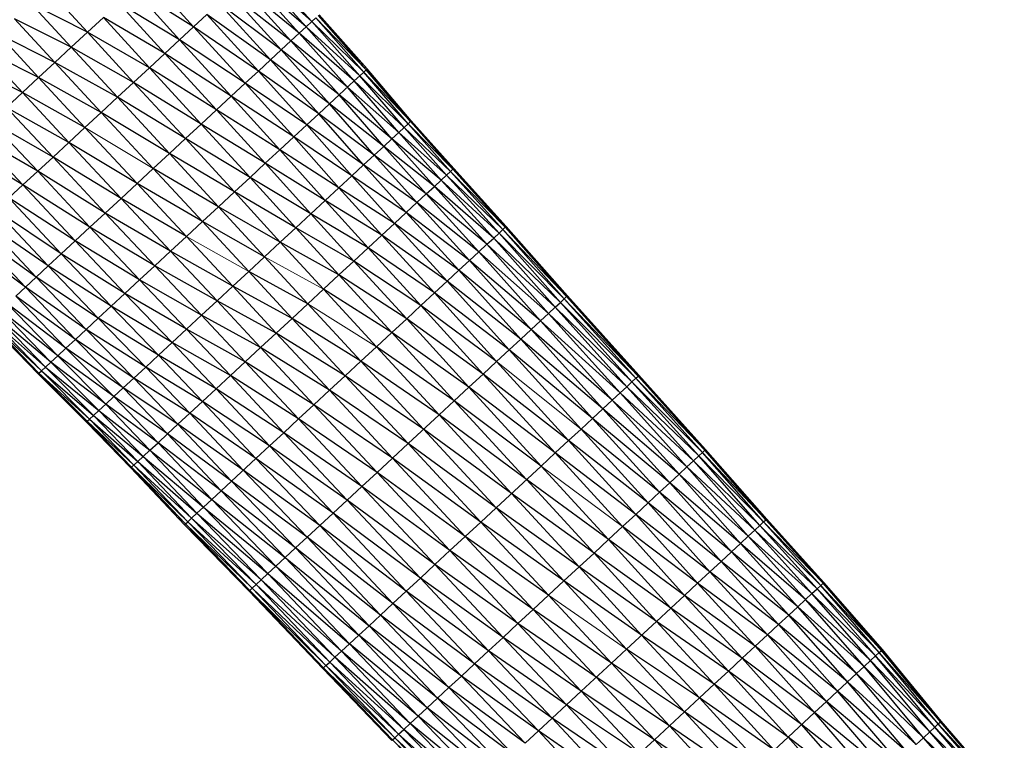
# Paper-space layout '_Right' of a CAD drawing. Header units: millimetres. Extents: x -464 to -1, y 0 to 650.
# Tile 23 of 50: x -214 to -139, y 270 to 325. Entities that reach past the tile are written whole.
import ezdxf

# ---------------------------------------------------------------- set-up
doc = ezdxf.new("R2010")
doc.units = ezdxf.units.MM

psp = doc.layouts.new('_Right')

# ---------------------------------------------------------------- linework, layer by layer
at = {"color": 7, "linetype": 'Continuous', "lineweight": 25}
for p, q in [((-191.828, 325.335), (-195.765, 329.678)), ((-200.871, 324.945), (-204.371, 328.805)), ((-192.782, 324.45), (-196.723, 328.79)), ((-192.251, 324.944), (-196.723, 328.79)), ((-192.251, 324.944), (-196.189, 329.285)), ((-191.828, 325.335), (-196.189, 329.285)), ((-193.419, 323.86), (-197.363, 328.197)), ((-192.782, 324.45), (-197.363, 328.197)), ((-208.991, 324.523), (-212.084, 327.872)), ((-201.945, 323.95), (-205.452, 327.803)), ((-200.871, 324.945), (-205.452, 327.803)), ((-194.157, 323.177), (-198.103, 327.511)), ((-193.419, 323.86), (-198.103, 327.511)), ((-210.232, 323.373), (-213.328, 326.719)), ((-208.991, 324.523), (-213.328, 326.719)), ((-203.076, 322.901), (-206.589, 326.749)), ((-201.945, 323.95), (-206.589, 326.749)), ((-194.989, 322.405), (-198.939, 326.736)), ((-194.157, 323.177), (-198.939, 326.736)), ((-208.991, 324.523), (-207.773, 325.652)), ((-204.253, 321.81), (-207.773, 325.652)), ((-203.076, 322.901), (-207.773, 325.652)), ((-200.871, 324.945), (-199.865, 325.878)), ((-195.912, 321.55), (-199.865, 325.878)), ((-194.989, 322.405), (-199.865, 325.878)), ((-187.66, 321.651), (-191.332, 325.795)), ((-187.596, 321.71), (-191.332, 325.795)), ((-187.596, 321.71), (-191.267, 325.855)), ((-211.484, 322.212), (-214.583, 325.556)), ((-210.232, 323.373), (-214.583, 325.556)), ((-201.945, 323.95), (-200.871, 324.945)), ((-196.914, 320.621), (-200.871, 324.945)), ((-195.912, 321.55), (-200.871, 324.945)), ((-192.782, 324.45), (-192.251, 324.944)), ((-192.251, 324.944), (-191.828, 325.335)), ((-188.572, 320.805), (-192.251, 324.944)), ((-188.153, 321.194), (-192.251, 324.944)), ((-191.828, 325.335), (-191.521, 325.62)), ((-188.153, 321.194), (-191.828, 325.335)), ((-187.847, 321.477), (-191.828, 325.335)), ((-187.847, 321.477), (-191.521, 325.62)), ((-187.66, 321.651), (-191.521, 325.62)), ((-211.484, 322.212), (-215.838, 324.392)), ((-212.736, 321.052), (-215.838, 324.392)), ((-210.232, 323.373), (-208.991, 324.523)), ((-205.464, 320.688), (-208.991, 324.523)), ((-204.253, 321.81), (-208.991, 324.523)), ((-193.419, 323.86), (-192.782, 324.45)), ((-189.1, 320.316), (-192.782, 324.45)), ((-188.572, 320.805), (-192.782, 324.45)), ((-203.076, 322.901), (-201.945, 323.95)), ((-197.984, 319.629), (-201.945, 323.95)), ((-196.914, 320.621), (-201.945, 323.95)), ((-194.157, 323.177), (-193.419, 323.86)), ((-189.732, 319.73), (-193.419, 323.86)), ((-189.1, 320.316), (-193.419, 323.86)), ((-212.736, 321.052), (-217.082, 323.24)), ((-213.977, 319.902), (-217.082, 323.24)), ((-211.484, 322.212), (-210.232, 323.373)), ((-206.697, 319.545), (-210.232, 323.373)), ((-205.464, 320.688), (-210.232, 323.373)), ((-204.253, 321.81), (-203.076, 322.901)), ((-199.111, 318.585), (-203.076, 322.901)), ((-197.984, 319.629), (-203.076, 322.901)), ((-194.989, 322.405), (-194.157, 323.177)), ((-190.464, 319.051), (-194.157, 323.177)), ((-189.732, 319.73), (-194.157, 323.177)), ((-213.977, 319.902), (-218.302, 322.109)), ((-212.736, 321.052), (-211.484, 322.212)), ((-207.942, 318.391), (-211.484, 322.212)), ((-206.697, 319.545), (-211.484, 322.212)), ((-195.912, 321.55), (-194.989, 322.405)), ((-191.291, 318.285), (-194.989, 322.405)), ((-190.464, 319.051), (-194.989, 322.405)), ((-205.464, 320.688), (-204.253, 321.81)), ((-200.283, 317.498), (-204.253, 321.81)), ((-199.111, 318.585), (-204.253, 321.81)), ((-196.914, 320.621), (-195.912, 321.55)), ((-192.207, 317.436), (-195.912, 321.55)), ((-191.291, 318.285), (-195.912, 321.55)), ((-188.572, 320.805), (-188.153, 321.194)), ((-188.153, 321.194), (-187.847, 321.477)), ((-184.757, 317.237), (-188.153, 321.194)), ((-184.456, 317.517), (-188.153, 321.194)), ((-187.847, 321.477), (-187.66, 321.651)), ((-184.456, 317.517), (-187.847, 321.477)), ((-184.271, 317.688), (-187.847, 321.477)), ((-187.66, 321.651), (-187.596, 321.71)), ((-184.271, 317.688), (-187.66, 321.651)), ((-184.207, 317.747), (-187.66, 321.651)), ((-184.207, 317.747), (-187.596, 321.71)), ((-213.977, 319.902), (-212.736, 321.052)), ((-207.942, 318.391), (-212.736, 321.052)), ((-206.697, 319.545), (-205.464, 320.688)), ((-201.489, 316.38), (-205.464, 320.688)), ((-200.283, 317.498), (-205.464, 320.688)), ((-197.984, 319.629), (-196.914, 320.621)), ((-193.202, 316.514), (-196.914, 320.621)), ((-192.207, 317.436), (-196.914, 320.621)), ((-189.732, 319.73), (-188.572, 320.805)), ((-185.171, 316.853), (-188.572, 320.805)), ((-184.757, 317.237), (-188.572, 320.805)), ((-215.194, 318.774), (-213.977, 319.902)), ((-209.187, 317.237), (-213.977, 319.902)), ((-210.42, 316.094), (-213.977, 319.902)), ((-199.111, 318.585), (-197.984, 319.629)), ((-194.264, 315.529), (-197.984, 319.629)), ((-193.202, 316.514), (-197.984, 319.629)), ((-190.464, 319.051), (-189.732, 319.73)), ((-186.318, 315.791), (-189.732, 319.73)), ((-185.693, 316.37), (-189.732, 319.73)), ((-185.693, 316.37), (-189.1, 320.316)), ((-185.171, 316.853), (-189.1, 320.316)), ((-207.942, 318.391), (-206.697, 319.545)), ((-202.718, 315.242), (-206.697, 319.545)), ((-201.489, 316.38), (-206.697, 319.545)), ((-191.291, 318.285), (-190.464, 319.051)), ((-187.041, 315.121), (-190.464, 319.051)), ((-186.318, 315.791), (-190.464, 319.051)), ((-210.42, 316.094), (-215.194, 318.774)), ((-211.631, 314.973), (-215.194, 318.774)), ((-209.187, 317.237), (-207.942, 318.391)), ((-203.958, 314.092), (-207.942, 318.391)), ((-202.718, 315.242), (-207.942, 318.391)), ((-200.283, 317.498), (-199.111, 318.585)), ((-195.383, 314.493), (-199.111, 318.585)), ((-194.264, 315.529), (-199.111, 318.585)), ((-192.207, 317.436), (-191.291, 318.285)), ((-187.857, 314.364), (-191.291, 318.285)), ((-187.041, 315.121), (-191.291, 318.285)), ((-211.631, 314.973), (-216.377, 317.677)), ((-212.807, 313.883), (-216.377, 317.677)), ((-201.489, 316.38), (-200.283, 317.498)), ((-196.546, 313.414), (-200.283, 317.498)), ((-195.383, 314.493), (-200.283, 317.498)), ((-193.202, 316.514), (-192.207, 317.436)), ((-188.762, 313.525), (-192.207, 317.436)), ((-187.857, 314.364), (-192.207, 317.436)), ((-184.757, 317.237), (-184.456, 317.517)), ((-184.456, 317.517), (-184.271, 317.688)), ((-181.208, 313.868), (-184.456, 317.517)), ((-181.024, 314.038), (-184.456, 317.517)), ((-184.271, 317.688), (-184.207, 317.747)), ((-181.024, 314.038), (-184.271, 317.688)), ((-180.961, 314.096), (-184.271, 317.688)), ((-180.961, 314.096), (-184.207, 317.747)), ((-212.807, 313.883), (-217.514, 316.624)), ((-213.937, 312.835), (-217.514, 316.624)), ((-210.42, 316.094), (-209.187, 317.237)), ((-185.693, 316.37), (-185.171, 316.853)), ((-185.171, 316.853), (-184.757, 317.237)), ((-181.919, 313.208), (-185.171, 316.853)), ((-181.508, 313.589), (-185.171, 316.853)), ((-181.508, 313.589), (-184.757, 317.237)), ((-181.208, 313.868), (-184.757, 317.237)), ((-211.631, 314.973), (-210.42, 316.094)), ((-205.198, 312.943), (-210.42, 316.094)), ((-206.426, 311.804), (-210.42, 316.094)), ((-202.718, 315.242), (-201.489, 316.38)), ((-196.546, 313.414), (-201.489, 316.38)), ((-194.264, 315.529), (-193.202, 316.514)), ((-189.745, 312.614), (-193.202, 316.514)), ((-188.762, 313.525), (-193.202, 316.514)), ((-186.318, 315.791), (-185.693, 316.37)), ((-182.438, 312.727), (-185.693, 316.37)), ((-181.919, 313.208), (-185.693, 316.37)), ((-213.937, 312.835), (-218.593, 315.624)), ((-203.958, 314.092), (-202.718, 315.242)), ((-198.964, 311.173), (-202.718, 315.242)), ((-197.744, 312.304), (-202.718, 315.242)), ((-195.383, 314.493), (-194.264, 315.529)), ((-190.794, 311.642), (-194.264, 315.529)), ((-189.745, 312.614), (-194.264, 315.529)), ((-187.857, 314.364), (-187.041, 315.121)), ((-187.041, 315.121), (-186.318, 315.791)), ((-183.777, 311.486), (-187.041, 315.121)), ((-183.059, 312.152), (-187.041, 315.121)), ((-183.059, 312.152), (-186.318, 315.791)), ((-182.438, 312.727), (-186.318, 315.791)), ((-212.807, 313.883), (-211.631, 314.973)), ((-206.426, 311.804), (-211.631, 314.973)), ((-207.632, 310.687), (-211.631, 314.973)), ((-196.546, 313.414), (-195.383, 314.493)), ((-191.899, 310.618), (-195.383, 314.493)), ((-190.794, 311.642), (-195.383, 314.493)), ((-188.762, 313.525), (-187.857, 314.364)), ((-184.589, 310.733), (-187.857, 314.364)), ((-183.777, 311.486), (-187.857, 314.364)), ((-213.937, 312.835), (-212.807, 313.883)), ((-207.632, 310.687), (-212.807, 313.883)), ((-208.803, 309.602), (-212.807, 313.883)), ((-205.198, 312.943), (-203.958, 314.092)), ((-200.195, 310.032), (-203.958, 314.092)), ((-198.964, 311.173), (-203.958, 314.092)), ((-181.919, 313.208), (-181.508, 313.589)), ((-181.508, 313.589), (-181.208, 313.868)), ((-177.488, 309.156), (-181.508, 313.589)), ((-177.189, 309.433), (-181.508, 313.589)), ((-181.208, 313.868), (-181.024, 314.038)), ((-177.189, 309.433), (-181.208, 313.868)), ((-177.006, 309.603), (-181.208, 313.868)), ((-181.024, 314.038), (-180.961, 314.096)), ((-177.006, 309.603), (-181.024, 314.038)), ((-176.943, 309.661), (-181.024, 314.038)), ((-176.943, 309.661), (-180.961, 314.096)), ((-215.01, 311.841), (-213.937, 312.835)), ((-208.803, 309.602), (-213.937, 312.835)), ((-209.929, 308.558), (-213.937, 312.835)), ((-206.426, 311.804), (-205.198, 312.943)), ((-200.195, 310.032), (-205.198, 312.943)), ((-197.744, 312.304), (-196.546, 313.414)), ((-193.049, 309.552), (-196.546, 313.414)), ((-191.899, 310.618), (-196.546, 313.414)), ((-189.745, 312.614), (-188.762, 313.525)), ((-185.488, 309.9), (-188.762, 313.525)), ((-184.589, 310.733), (-188.762, 313.525)), ((-182.438, 312.727), (-181.919, 313.208)), ((-177.898, 308.776), (-181.919, 313.208)), ((-177.488, 309.156), (-181.919, 313.208)), ((-194.232, 308.456), (-197.744, 312.304)), ((-193.049, 309.552), (-197.744, 312.304)), ((-190.794, 311.642), (-189.745, 312.614)), ((-186.465, 308.994), (-189.745, 312.614)), ((-185.488, 309.9), (-189.745, 312.614)), ((-183.777, 311.486), (-183.059, 312.152)), ((-183.059, 312.152), (-182.438, 312.727)), ((-179.033, 307.725), (-183.059, 312.152)), ((-178.414, 308.298), (-183.059, 312.152)), ((-178.414, 308.298), (-182.438, 312.727)), ((-177.898, 308.776), (-182.438, 312.727)), ((-209.929, 308.558), (-215.01, 311.841)), ((-210.998, 307.568), (-215.01, 311.841)), ((-207.632, 310.687), (-206.426, 311.804)), ((-201.426, 308.892), (-206.426, 311.804)), ((-202.645, 307.761), (-206.426, 311.804)), ((-191.899, 310.618), (-190.794, 311.642)), ((-187.508, 308.027), (-190.794, 311.642)), ((-186.465, 308.994), (-190.794, 311.642)), ((-184.589, 310.733), (-183.777, 311.486)), ((-179.748, 307.061), (-183.777, 311.486)), ((-179.033, 307.725), (-183.777, 311.486)), ((-210.998, 307.568), (-216.014, 310.91)), ((-211.999, 306.64), (-216.014, 310.91)), ((-208.803, 309.602), (-207.632, 310.687)), ((-202.645, 307.761), (-207.632, 310.687)), ((-203.842, 306.652), (-207.632, 310.687)), ((-200.195, 310.032), (-198.964, 311.173)), ((-195.437, 307.339), (-198.964, 311.173)), ((-194.232, 308.456), (-198.964, 311.173)), ((-193.049, 309.552), (-191.899, 310.618)), ((-188.607, 307.009), (-191.899, 310.618)), ((-187.508, 308.027), (-191.899, 310.618)), ((-185.488, 309.9), (-184.589, 310.733)), ((-180.557, 306.312), (-184.589, 310.733)), ((-179.748, 307.061), (-184.589, 310.733)), ((-211.999, 306.64), (-216.939, 310.053)), ((-212.919, 305.787), (-216.939, 310.053)), ((-196.653, 306.212), (-200.195, 310.032)), ((-195.437, 307.339), (-200.195, 310.032)), ((-186.465, 308.994), (-185.488, 309.9)), ((-181.452, 305.481), (-185.488, 309.9)), ((-180.557, 306.312), (-185.488, 309.9)), ((-212.919, 305.787), (-217.773, 309.28)), ((-213.75, 305.017), (-217.773, 309.28)), ((-209.929, 308.558), (-208.803, 309.602)), ((-203.842, 306.652), (-208.803, 309.602)), ((-205.005, 305.574), (-208.803, 309.602)), ((-194.232, 308.456), (-193.049, 309.552)), ((-189.75, 305.95), (-193.049, 309.552)), ((-188.607, 307.009), (-193.049, 309.552)), ((-177.898, 308.776), (-177.488, 309.156)), ((-177.488, 309.156), (-177.189, 309.433)), ((-172.791, 303.852), (-177.488, 309.156)), ((-172.495, 304.126), (-177.488, 309.156)), ((-177.189, 309.433), (-177.006, 309.603)), ((-172.495, 304.126), (-177.189, 309.433)), ((-172.314, 304.294), (-177.189, 309.433)), ((-177.006, 309.603), (-176.943, 309.661)), ((-172.314, 304.294), (-177.006, 309.603)), ((-172.251, 304.352), (-177.006, 309.603)), ((-172.251, 304.352), (-176.943, 309.661)), ((-213.75, 305.017), (-218.511, 308.596)), ((-210.998, 307.568), (-209.929, 308.558)), ((-205.005, 305.574), (-209.929, 308.558)), ((-206.123, 304.538), (-209.929, 308.558)), ((-202.645, 307.761), (-201.426, 308.892)), ((-195.437, 307.339), (-194.232, 308.456)), ((-190.925, 304.86), (-194.232, 308.456)), ((-189.75, 305.95), (-194.232, 308.456)), ((-187.508, 308.027), (-186.465, 308.994)), ((-182.425, 304.58), (-186.465, 308.994)), ((-181.452, 305.481), (-186.465, 308.994)), ((-178.414, 308.298), (-177.898, 308.776)), ((-173.196, 303.476), (-177.898, 308.776)), ((-172.791, 303.852), (-177.898, 308.776)), ((-211.999, 306.64), (-210.998, 307.568)), ((-206.123, 304.538), (-210.998, 307.568)), ((-207.184, 303.555), (-210.998, 307.568)), ((-203.842, 306.652), (-202.645, 307.761)), ((-197.869, 305.085), (-202.645, 307.761)), ((-199.073, 303.968), (-202.645, 307.761)), ((-188.607, 307.009), (-187.508, 308.027)), ((-183.464, 303.617), (-187.508, 308.027)), ((-182.425, 304.58), (-187.508, 308.027)), ((-179.748, 307.061), (-179.033, 307.725)), ((-179.033, 307.725), (-178.414, 308.298)), ((-174.32, 302.434), (-179.033, 307.725)), ((-173.708, 303.002), (-179.033, 307.725)), ((-173.708, 303.002), (-178.414, 308.298)), ((-173.196, 303.476), (-178.414, 308.298)), ((-196.653, 306.212), (-195.437, 307.339)), ((-192.123, 303.75), (-195.437, 307.339)), ((-189.75, 305.95), (-188.607, 307.009)), ((-184.558, 302.603), (-188.607, 307.009)), ((-183.464, 303.617), (-188.607, 307.009)), ((-180.557, 306.312), (-179.748, 307.061)), ((-175.029, 301.778), (-179.748, 307.061)), ((-174.32, 302.434), (-179.748, 307.061)), ((-212.919, 305.787), (-211.999, 306.64)), ((-207.184, 303.555), (-211.999, 306.64)), ((-208.177, 302.634), (-211.999, 306.64)), ((-205.005, 305.574), (-203.842, 306.652)), ((-199.073, 303.968), (-203.842, 306.652)), ((-200.256, 302.872), (-203.842, 306.652)), ((-197.869, 305.085), (-196.653, 306.212)), ((-192.123, 303.75), (-196.653, 306.212)), ((-193.332, 302.63), (-196.653, 306.212)), ((-181.452, 305.481), (-180.557, 306.312)), ((-175.829, 301.036), (-180.557, 306.312)), ((-175.029, 301.778), (-180.557, 306.312)), ((-208.177, 302.634), (-212.919, 305.787)), ((-209.092, 301.787), (-212.919, 305.787)), ((-206.123, 304.538), (-205.005, 305.574)), ((-200.256, 302.872), (-205.005, 305.574)), ((-201.405, 301.808), (-205.005, 305.574)), ((-190.925, 304.86), (-189.75, 305.95)), ((-185.696, 301.548), (-189.75, 305.95)), ((-184.558, 302.603), (-189.75, 305.95)), ((-182.425, 304.58), (-181.452, 305.481)), ((-176.716, 300.214), (-181.452, 305.481)), ((-175.829, 301.036), (-181.452, 305.481)), ((-214.486, 304.335), (-213.75, 305.017)), ((-209.092, 301.787), (-213.75, 305.017)), ((-207.184, 303.555), (-206.123, 304.538)), ((-201.405, 301.808), (-206.123, 304.538)), ((-202.509, 300.784), (-206.123, 304.538)), ((-199.073, 303.968), (-197.869, 305.085)), ((-193.332, 302.63), (-197.869, 305.085)), ((-194.541, 301.509), (-197.869, 305.085)), ((-186.868, 300.462), (-190.925, 304.86)), ((-185.696, 301.548), (-190.925, 304.86)), ((-183.464, 303.617), (-182.425, 304.58)), ((-177.679, 299.321), (-182.425, 304.58)), ((-176.716, 300.214), (-182.425, 304.58)), ((-209.917, 301.022), (-214.486, 304.335)), ((-210.647, 300.346), (-214.486, 304.335)), ((-200.256, 302.872), (-199.073, 303.968)), ((-194.541, 301.509), (-199.073, 303.968)), ((-195.739, 300.399), (-199.073, 303.968)), ((-173.196, 303.476), (-172.791, 303.852)), ((-172.791, 303.852), (-172.495, 304.126)), ((-167.31, 297.775), (-172.791, 303.852)), ((-167.016, 298.047), (-172.791, 303.852)), ((-172.495, 304.126), (-172.314, 304.294)), ((-167.016, 298.047), (-172.495, 304.126)), ((-166.836, 298.214), (-172.495, 304.126)), ((-172.314, 304.294), (-172.251, 304.352)), ((-166.836, 298.214), (-172.314, 304.294)), ((-166.775, 298.271), (-172.314, 304.294)), ((-166.775, 298.271), (-172.251, 304.352)), ((-211.277, 299.762), (-215.65, 303.256)), ((-211.803, 299.274), (-215.65, 303.256)), ((-210.647, 300.346), (-215.12, 303.747)), ((-211.277, 299.762), (-215.12, 303.747)), ((-208.177, 302.634), (-207.184, 303.555)), ((-202.509, 300.784), (-207.184, 303.555)), ((-203.557, 299.813), (-207.184, 303.555)), ((-193.332, 302.63), (-192.123, 303.75)), ((-188.061, 299.357), (-192.123, 303.75)), ((-184.558, 302.603), (-183.464, 303.617)), ((-178.708, 298.368), (-183.464, 303.617)), ((-177.679, 299.321), (-183.464, 303.617)), ((-173.708, 303.002), (-173.196, 303.476)), ((-167.713, 297.401), (-173.196, 303.476)), ((-167.31, 297.775), (-173.196, 303.476)), ((-216.624, 302.354), (-212.708, 298.436)), ((-216.624, 302.354), (-212.77, 298.378)), ((-216.562, 302.411), (-212.523, 298.607)), ((-212.708, 298.436), (-216.562, 302.411)), ((-216.376, 302.584), (-212.22, 298.888)), ((-212.523, 298.607), (-216.376, 302.584)), ((-211.803, 299.274), (-216.07, 302.867)), ((-212.22, 298.888), (-216.07, 302.867)), ((-209.092, 301.787), (-208.177, 302.634)), ((-203.557, 299.813), (-208.177, 302.634)), ((-204.538, 298.903), (-208.177, 302.634)), ((-201.405, 301.808), (-200.256, 302.872)), ((-195.739, 300.399), (-200.256, 302.872)), ((-196.914, 299.31), (-200.256, 302.872)), ((-194.541, 301.509), (-193.332, 302.63)), ((-188.061, 299.357), (-193.332, 302.63)), ((-185.696, 301.548), (-184.558, 302.603)), ((-179.791, 297.364), (-184.558, 302.603)), ((-178.708, 298.368), (-184.558, 302.603)), ((-175.029, 301.778), (-174.32, 302.434)), ((-174.32, 302.434), (-173.708, 303.002)), ((-168.829, 296.367), (-174.32, 302.434)), ((-168.221, 296.931), (-174.32, 302.434)), ((-168.221, 296.931), (-173.708, 303.002)), ((-167.713, 297.401), (-173.708, 303.002)), ((-209.917, 301.022), (-209.092, 301.787)), ((-204.538, 298.903), (-209.092, 301.787)), ((-205.441, 298.066), (-209.092, 301.787)), ((-202.509, 300.784), (-201.405, 301.808)), ((-196.914, 299.31), (-201.405, 301.808)), ((-198.056, 298.252), (-201.405, 301.808)), ((-186.868, 300.462), (-185.696, 301.548)), ((-180.917, 296.319), (-185.696, 301.548)), ((-179.791, 297.364), (-185.696, 301.548)), ((-175.829, 301.036), (-175.029, 301.778)), ((-169.532, 295.715), (-175.029, 301.778)), ((-168.829, 296.367), (-175.029, 301.778)), ((-210.647, 300.346), (-209.917, 301.022)), ((-205.441, 298.066), (-209.917, 301.022)), ((-206.256, 297.311), (-209.917, 301.022)), ((-203.557, 299.813), (-202.509, 300.784)), ((-198.056, 298.252), (-202.509, 300.784)), ((-199.153, 297.234), (-202.509, 300.784)), ((-195.739, 300.399), (-194.541, 301.509)), ((-189.265, 298.241), (-194.541, 301.509)), ((-190.469, 297.125), (-194.541, 301.509)), ((-176.716, 300.214), (-175.829, 301.036)), ((-170.327, 294.978), (-175.829, 301.036)), ((-169.532, 295.715), (-175.829, 301.036)), ((-211.277, 299.762), (-210.647, 300.346)), ((-206.256, 297.311), (-210.647, 300.346)), ((-206.978, 296.643), (-210.647, 300.346)), ((-196.914, 299.31), (-195.739, 300.399)), ((-190.469, 297.125), (-195.739, 300.399)), ((-191.661, 296.019), (-195.739, 300.399)), ((-182.077, 295.245), (-186.868, 300.462)), ((-180.917, 296.319), (-186.868, 300.462)), ((-177.679, 299.321), (-176.716, 300.214)), ((-171.208, 294.162), (-176.716, 300.214)), ((-170.327, 294.978), (-176.716, 300.214)), ((-212.22, 298.888), (-211.803, 299.274)), ((-211.803, 299.274), (-211.277, 299.762)), ((-207.6, 296.066), (-211.803, 299.274)), ((-208.12, 295.584), (-211.803, 299.274)), ((-206.978, 296.643), (-211.277, 299.762)), ((-207.6, 296.066), (-211.277, 299.762)), ((-204.538, 298.903), (-203.557, 299.813)), ((-199.153, 297.234), (-203.557, 299.813)), ((-200.196, 296.269), (-203.557, 299.813)), ((-198.056, 298.252), (-196.914, 299.31)), ((-191.661, 296.019), (-196.914, 299.31)), ((-192.832, 294.935), (-196.914, 299.31)), ((-189.265, 298.241), (-188.061, 299.357)), ((-183.258, 294.15), (-188.061, 299.357)), ((-182.077, 295.245), (-188.061, 299.357)), ((-178.708, 298.368), (-177.679, 299.321)), ((-172.164, 293.275), (-177.679, 299.321)), ((-212.708, 298.436), (-212.523, 298.607)), ((-212.523, 298.607), (-212.22, 298.888)), ((-212.523, 298.607), (-208.532, 295.203)), ((-208.831, 294.925), (-212.523, 298.607)), ((-212.22, 298.888), (-208.12, 295.584)), ((-208.532, 295.203), (-212.22, 298.888)), ((-205.441, 298.066), (-204.538, 298.903)), ((-200.196, 296.269), (-204.538, 298.903)), ((-201.171, 295.365), (-204.538, 298.903)), ((-212.77, 298.378), (-212.708, 298.436)), ((-212.77, 298.378), (-209.014, 294.756)), ((-212.77, 298.378), (-209.075, 294.699)), ((-209.014, 294.756), (-212.708, 298.436)), ((-206.256, 297.311), (-205.441, 298.066)), ((-201.171, 295.365), (-205.441, 298.066)), ((-202.069, 294.532), (-205.441, 298.066)), ((-199.153, 297.234), (-198.056, 298.252)), ((-192.832, 294.935), (-198.056, 298.252)), ((-193.969, 293.88), (-198.056, 298.252)), ((-190.469, 297.125), (-189.265, 298.241)), ((-184.45, 293.045), (-189.265, 298.241)), ((-183.258, 294.15), (-189.265, 298.241)), ((-179.791, 297.364), (-178.708, 298.368)), ((-173.186, 292.329), (-178.708, 298.368)), ((-172.164, 293.275), (-178.708, 298.368)), ((-167.713, 297.401), (-167.31, 297.775)), ((-167.31, 297.775), (-167.016, 298.047)), ((-162.202, 292.102), (-167.31, 297.775)), ((-161.91, 292.372), (-167.31, 297.775)), ((-167.016, 298.047), (-166.836, 298.214)), ((-161.91, 292.372), (-167.016, 298.047)), ((-161.732, 292.538), (-167.016, 298.047)), ((-166.836, 298.214), (-166.775, 298.271)), ((-161.732, 292.538), (-166.836, 298.214)), ((-161.67, 292.595), (-166.836, 298.214)), ((-206.978, 296.643), (-206.256, 297.311)), ((-202.069, 294.532), (-206.256, 297.311)), ((-202.879, 293.782), (-206.256, 297.311)), ((-200.196, 296.269), (-199.153, 297.234)), ((-193.969, 293.88), (-199.153, 297.234)), ((-195.062, 292.867), (-199.153, 297.234)), ((-191.661, 296.019), (-190.469, 297.125)), ((-184.45, 293.045), (-190.469, 297.125)), ((-185.642, 291.941), (-190.469, 297.125)), ((-180.917, 296.319), (-179.791, 297.364)), ((-174.261, 291.332), (-179.791, 297.364)), ((-173.186, 292.329), (-179.791, 297.364)), ((-168.221, 296.931), (-167.713, 297.401)), ((-162.602, 291.731), (-167.713, 297.401)), ((-162.202, 292.102), (-167.713, 297.401)), ((-207.6, 296.066), (-206.978, 296.643)), ((-202.879, 293.782), (-206.978, 296.643)), ((-203.596, 293.117), (-206.978, 296.643)), ((-201.171, 295.365), (-200.196, 296.269)), ((-195.062, 292.867), (-200.196, 296.269)), ((-196.1, 291.906), (-200.196, 296.269)), ((-182.077, 295.245), (-180.917, 296.319)), ((-175.38, 290.295), (-180.917, 296.319)), ((-174.261, 291.332), (-180.917, 296.319)), ((-169.532, 295.715), (-168.829, 296.367)), ((-168.829, 296.367), (-168.221, 296.931)), ((-163.71, 290.704), (-168.829, 296.367)), ((-163.106, 291.263), (-168.829, 296.367)), ((-163.106, 291.263), (-168.221, 296.931)), ((-162.602, 291.731), (-168.221, 296.931)), ((-208.532, 295.203), (-208.12, 295.584)), ((-208.12, 295.584), (-207.6, 296.066)), ((-208.12, 295.584), (-204.215, 292.544)), ((-204.731, 292.065), (-208.12, 295.584)), ((-203.596, 293.117), (-207.6, 296.066)), ((-204.215, 292.544), (-207.6, 296.066)), ((-192.832, 294.935), (-191.661, 296.019)), ((-185.642, 291.941), (-191.661, 296.019)), ((-186.823, 290.846), (-191.661, 296.019)), ((-170.327, 294.978), (-169.532, 295.715)), ((-164.409, 290.056), (-169.532, 295.715)), ((-163.71, 290.704), (-169.532, 295.715)), ((-209.014, 294.756), (-208.831, 294.925)), ((-209.014, 294.756), (-205.439, 291.41)), ((-205.62, 291.241), (-209.014, 294.756)), ((-208.831, 294.925), (-208.532, 295.203)), ((-208.831, 294.925), (-205.141, 291.686)), ((-205.439, 291.41), (-208.831, 294.925)), ((-208.532, 295.203), (-204.731, 292.065)), ((-205.141, 291.686), (-208.532, 295.203)), ((-202.069, 294.532), (-201.171, 295.365)), ((-196.1, 291.906), (-201.171, 295.365)), ((-197.072, 291.005), (-201.171, 295.365)), ((-193.969, 293.88), (-192.832, 294.935)), ((-186.823, 290.846), (-192.832, 294.935)), ((-187.981, 289.772), (-192.832, 294.935)), ((-184.45, 293.045), (-182.077, 295.245)), ((-176.531, 289.228), (-182.077, 295.245)), ((-175.38, 290.295), (-182.077, 295.245)), ((-171.208, 294.162), (-170.327, 294.978)), ((-165.198, 289.324), (-170.327, 294.978)), ((-164.409, 290.056), (-170.327, 294.978)), ((-209.075, 294.699), (-205.62, 291.241)), ((-209.075, 294.699), (-205.681, 291.185)), ((-202.879, 293.782), (-202.069, 294.532)), ((-197.072, 291.005), (-202.069, 294.532)), ((-197.966, 290.176), (-202.069, 294.532)), ((-177.704, 288.141), (-183.258, 294.15)), ((-176.531, 289.228), (-183.258, 294.15)), ((-166.073, 288.514), (-171.208, 294.162)), ((-165.198, 289.324), (-171.208, 294.162)), ((-203.596, 293.117), (-202.879, 293.782)), ((-197.966, 290.176), (-202.879, 293.782)), ((-198.773, 289.429), (-202.879, 293.782)), ((-195.062, 292.867), (-193.969, 293.88)), ((-187.981, 289.772), (-193.969, 293.88)), ((-189.107, 288.729), (-193.969, 293.88)), ((-173.186, 292.329), (-172.164, 293.275)), ((-167.022, 287.634), (-172.164, 293.275)), ((-166.073, 288.514), (-172.164, 293.275)), ((-204.731, 292.065), (-204.215, 292.544)), ((-204.215, 292.544), (-203.596, 293.117)), ((-204.215, 292.544), (-199.487, 288.767)), ((-200.103, 288.196), (-204.215, 292.544)), ((-198.773, 289.429), (-203.596, 293.117)), ((-199.487, 288.767), (-203.596, 293.117)), ((-196.1, 291.906), (-195.062, 292.867)), ((-189.107, 288.729), (-195.062, 292.867)), ((-190.189, 287.726), (-195.062, 292.867)), ((-185.642, 291.941), (-184.45, 293.045)), ((-178.888, 287.044), (-184.45, 293.045)), ((-177.704, 288.141), (-184.45, 293.045)), ((-161.91, 292.372), (-161.732, 292.538)), ((-157.053, 287.216), (-161.732, 292.538)), ((-156.993, 287.272), (-161.732, 292.538)), ((-156.993, 287.272), (-161.67, 292.595)), ((-205.141, 291.686), (-204.731, 292.065)), ((-204.731, 292.065), (-200.103, 288.196)), ((-197.966, 290.176), (-196.1, 291.906)), ((-190.189, 287.726), (-196.1, 291.906)), ((-191.217, 286.774), (-196.1, 291.906)), ((-186.823, 290.846), (-185.642, 291.941)), ((-178.888, 287.044), (-185.642, 291.941)), ((-180.071, 285.947), (-185.642, 291.941)), ((-174.261, 291.332), (-173.186, 292.329)), ((-168.037, 286.694), (-173.186, 292.329)), ((-167.022, 287.634), (-173.186, 292.329)), ((-163.106, 291.263), (-162.602, 291.731)), ((-162.602, 291.731), (-162.202, 292.102)), ((-157.914, 286.418), (-162.602, 291.731)), ((-157.519, 286.785), (-162.602, 291.731)), ((-157.519, 286.785), (-162.202, 292.102)), ((-157.23, 287.052), (-162.202, 292.102)), ((-157.23, 287.052), (-161.91, 292.372)), ((-157.053, 287.216), (-161.91, 292.372)), ((-205.681, 291.185), (-205.62, 291.241)), ((-205.681, 291.185), (-201.503, 286.899)), ((-205.681, 291.185), (-201.563, 286.843)), ((-205.62, 291.241), (-205.141, 291.686)), ((-205.62, 291.241), (-201.322, 287.066)), ((-201.503, 286.899), (-205.62, 291.241)), ((-205.439, 291.41), (-201.025, 287.341)), ((-205.141, 291.686), (-200.618, 287.719)), ((-201.025, 287.341), (-205.141, 291.686)), ((-191.217, 286.774), (-197.072, 291.005)), ((-192.179, 285.882), (-197.072, 291.005)), ((-177.704, 288.141), (-174.261, 291.332)), ((-169.105, 285.704), (-174.261, 291.332)), ((-163.71, 290.704), (-163.106, 291.263)), ((-158.413, 285.956), (-163.106, 291.263)), ((-157.914, 286.418), (-163.106, 291.263)), ((-187.981, 289.772), (-186.823, 290.846)), ((-180.071, 285.947), (-186.823, 290.846)), ((-181.244, 284.86), (-186.823, 290.846)), ((-170.216, 284.674), (-175.38, 290.295)), ((-169.105, 285.704), (-175.38, 290.295)), ((-164.409, 290.056), (-163.71, 290.704)), ((-159.01, 285.403), (-163.71, 290.704)), ((-158.413, 285.956), (-163.71, 290.704)), ((-198.773, 289.429), (-197.966, 290.176)), ((-192.179, 285.882), (-197.966, 290.176)), ((-193.064, 285.062), (-197.966, 290.176)), ((-189.107, 288.729), (-187.981, 289.772)), ((-181.244, 284.86), (-187.981, 289.772)), ((-182.394, 283.794), (-187.981, 289.772)), ((-165.198, 289.324), (-164.409, 290.056)), ((-159.7, 284.762), (-164.409, 290.056)), ((-159.01, 285.403), (-164.409, 290.056)), ((-200.103, 288.196), (-199.487, 288.767)), ((-199.487, 288.767), (-198.773, 289.429)), ((-199.487, 288.767), (-193.863, 284.322)), ((-194.569, 283.667), (-199.487, 288.767)), ((-193.064, 285.062), (-198.773, 289.429)), ((-193.863, 284.322), (-198.773, 289.429)), ((-190.189, 287.726), (-189.107, 288.729)), ((-182.394, 283.794), (-189.107, 288.729)), ((-183.512, 282.758), (-189.107, 288.729)), ((-171.359, 283.614), (-176.531, 289.228)), ((-170.216, 284.674), (-176.531, 289.228)), ((-166.073, 288.514), (-165.198, 289.324)), ((-160.481, 284.039), (-165.198, 289.324)), ((-159.7, 284.762), (-165.198, 289.324)), ((-200.618, 287.719), (-200.103, 288.196)), ((-200.103, 288.196), (-194.569, 283.667)), ((-195.18, 283.101), (-200.103, 288.196)), ((-178.888, 287.044), (-177.704, 288.141)), ((-172.524, 282.535), (-177.704, 288.141)), ((-171.359, 283.614), (-177.704, 288.141)), ((-167.022, 287.634), (-166.073, 288.514)), ((-161.345, 283.238), (-166.073, 288.514)), ((-160.481, 284.039), (-166.073, 288.514)), ((-201.322, 287.066), (-201.025, 287.341)), ((-201.025, 287.341), (-200.618, 287.719)), ((-201.025, 287.341), (-195.689, 282.629)), ((-196.093, 282.255), (-201.025, 287.341)), ((-200.618, 287.719), (-195.18, 283.101)), ((-191.217, 286.774), (-190.189, 287.726)), ((-183.512, 282.758), (-190.189, 287.726)), ((-184.587, 281.762), (-190.189, 287.726)), ((-168.037, 286.694), (-167.022, 287.634)), ((-162.284, 282.368), (-167.022, 287.634)), ((-161.345, 283.238), (-167.022, 287.634)), ((-157.23, 287.052), (-157.053, 287.216)), ((-157.053, 287.216), (-156.993, 287.272)), ((-152.676, 282.364), (-157.053, 287.216)), ((-152.616, 282.42), (-157.053, 287.216)), ((-152.616, 282.42), (-156.993, 287.272)), ((-201.563, 286.843), (-201.503, 286.899)), ((-201.563, 286.843), (-196.565, 281.817)), ((-201.563, 286.843), (-196.625, 281.762)), ((-201.503, 286.899), (-201.322, 287.066)), ((-201.503, 286.899), (-196.386, 281.983)), ((-196.565, 281.817), (-201.503, 286.899)), ((-196.386, 281.983), (-201.322, 287.066)), ((-192.179, 285.882), (-191.217, 286.774)), ((-184.587, 281.762), (-191.217, 286.774)), ((-185.607, 280.816), (-191.217, 286.774)), ((-180.071, 285.947), (-178.888, 287.044)), ((-172.524, 282.535), (-178.888, 287.044)), ((-173.699, 281.445), (-178.888, 287.044)), ((-169.105, 285.704), (-168.037, 286.694)), ((-163.287, 281.438), (-168.037, 286.694)), ((-162.284, 282.368), (-168.037, 286.694)), ((-157.914, 286.418), (-157.519, 286.785)), ((-157.519, 286.785), (-157.23, 287.052)), ((-153.139, 281.935), (-157.519, 286.785)), ((-152.852, 282.201), (-157.519, 286.785)), ((-152.852, 282.201), (-157.23, 287.052)), ((-152.676, 282.364), (-157.23, 287.052)), ((-193.064, 285.062), (-192.179, 285.882)), ((-185.607, 280.816), (-192.179, 285.882)), ((-186.562, 279.931), (-192.179, 285.882)), ((-181.244, 284.86), (-180.071, 285.947)), ((-173.699, 281.445), (-180.071, 285.947)), ((-174.874, 280.356), (-180.071, 285.947)), ((-170.216, 284.674), (-169.105, 285.704)), ((-164.342, 280.46), (-169.105, 285.704)), ((-163.287, 281.438), (-169.105, 285.704)), ((-159.01, 285.403), (-158.413, 285.956)), ((-158.413, 285.956), (-157.914, 286.418)), ((-154.028, 281.111), (-158.413, 285.956)), ((-153.533, 281.571), (-158.413, 285.956)), ((-153.139, 281.935), (-157.914, 286.418)), ((-193.863, 284.322), (-193.064, 285.062)), ((-186.562, 279.931), (-193.064, 285.062)), ((-187.441, 279.116), (-193.064, 285.062)), ((-159.7, 284.762), (-159.01, 285.403)), ((-154.622, 280.561), (-159.01, 285.403)), ((-154.028, 281.111), (-159.01, 285.403)), ((-194.569, 283.667), (-193.863, 284.322)), ((-193.863, 284.322), (-187.441, 279.116)), ((-188.234, 278.381), (-193.863, 284.322)), ((-182.394, 283.794), (-181.244, 284.86)), ((-174.874, 280.356), (-181.244, 284.86)), ((-176.039, 279.277), (-181.244, 284.86)), ((-171.359, 283.614), (-170.216, 284.674)), ((-165.441, 279.442), (-170.216, 284.674)), ((-164.342, 280.46), (-170.216, 284.674)), ((-160.481, 284.039), (-159.7, 284.762)), ((-155.309, 279.924), (-159.7, 284.762)), ((-154.622, 280.561), (-159.7, 284.762)), ((-195.18, 283.101), (-194.569, 283.667)), ((-194.569, 283.667), (-188.234, 278.381)), ((-188.936, 277.731), (-194.569, 283.667)), ((-183.512, 282.758), (-182.394, 283.794)), ((-176.039, 279.277), (-182.394, 283.794)), ((-177.181, 278.218), (-182.394, 283.794)), ((-172.524, 282.535), (-171.359, 283.614)), ((-166.571, 278.394), (-171.359, 283.614)), ((-165.441, 279.442), (-171.359, 283.614)), ((-161.345, 283.238), (-160.481, 284.039)), ((-156.085, 279.205), (-160.481, 284.039)), ((-155.309, 279.924), (-160.481, 284.039)), ((-195.689, 282.629), (-195.18, 283.101)), ((-195.18, 283.101), (-188.936, 277.731)), ((-189.542, 277.169), (-195.18, 283.101)), ((-184.587, 281.762), (-183.512, 282.758)), ((-177.181, 278.218), (-183.512, 282.758)), ((-178.291, 277.189), (-183.512, 282.758)), ((-162.284, 282.368), (-161.345, 283.238)), ((-156.945, 278.408), (-161.345, 283.238)), ((-156.085, 279.205), (-161.345, 283.238)), ((-196.565, 281.817), (-196.386, 281.983)), ((-196.386, 281.983), (-196.093, 282.255)), ((-196.386, 281.983), (-190.448, 276.329)), ((-190.74, 276.059), (-196.386, 281.983)), ((-196.093, 282.255), (-195.689, 282.629)), ((-196.093, 282.255), (-190.048, 276.701)), ((-190.448, 276.329), (-196.093, 282.255)), ((-195.689, 282.629), (-189.542, 277.169)), ((-190.048, 276.701), (-195.689, 282.629)), ((-173.699, 281.445), (-172.524, 282.535)), ((-167.722, 277.327), (-172.524, 282.535)), ((-166.571, 278.394), (-172.524, 282.535)), ((-157.879, 277.542), (-162.284, 282.368)), ((-156.945, 278.408), (-162.284, 282.368)), ((-153.533, 281.571), (-153.139, 281.935)), ((-153.139, 281.935), (-152.852, 282.201)), ((-148.375, 277.068), (-153.139, 281.935)), ((-152.852, 282.201), (-152.676, 282.364)), ((-148.375, 277.068), (-152.852, 282.201)), ((-148.201, 277.229), (-152.852, 282.201)), ((-152.676, 282.364), (-152.616, 282.42)), ((-148.201, 277.229), (-152.676, 282.364)), ((-148.142, 277.284), (-152.676, 282.364)), ((-148.142, 277.284), (-152.616, 282.42)), ((-196.625, 281.762), (-196.565, 281.817)), ((-196.625, 281.762), (-190.918, 275.895)), ((-196.625, 281.762), (-190.977, 275.84)), ((-196.565, 281.817), (-190.74, 276.059)), ((-190.918, 275.895), (-196.565, 281.817)), ((-185.607, 280.816), (-184.587, 281.762)), ((-178.291, 277.189), (-184.587, 281.762)), ((-179.359, 276.2), (-184.587, 281.762)), ((-174.874, 280.356), (-173.699, 281.445)), ((-168.884, 276.25), (-173.699, 281.445)), ((-164.342, 280.46), (-163.287, 281.438)), ((-158.876, 276.618), (-163.287, 281.438)), ((-157.879, 277.542), (-163.287, 281.438)), ((-154.028, 281.111), (-153.533, 281.571)), ((-149.046, 276.446), (-153.533, 281.571)), ((-148.658, 276.806), (-153.533, 281.571)), ((-186.562, 279.931), (-185.607, 280.816)), ((-179.359, 276.2), (-185.607, 280.816)), ((-180.372, 275.261), (-185.607, 280.816)), ((-165.441, 279.442), (-164.342, 280.46)), ((-159.926, 275.645), (-164.342, 280.46)), ((-158.876, 276.618), (-164.342, 280.46)), ((-155.309, 279.924), (-154.622, 280.561)), ((-154.622, 280.561), (-154.028, 281.111)), ((-150.122, 275.449), (-154.622, 280.561)), ((-149.536, 275.992), (-154.622, 280.561)), ((-149.536, 275.992), (-154.028, 281.111)), ((-149.046, 276.446), (-154.028, 281.111)), ((-187.441, 279.116), (-186.562, 279.931)), ((-180.372, 275.261), (-186.562, 279.931)), ((-181.32, 274.382), (-186.562, 279.931)), ((-176.039, 279.277), (-174.874, 280.356)), ((-168.884, 276.25), (-174.874, 280.356)), ((-170.046, 275.173), (-174.874, 280.356)), ((-156.085, 279.205), (-155.309, 279.924)), ((-150.8, 274.82), (-155.309, 279.924)), ((-150.122, 275.449), (-155.309, 279.924)), ((-188.234, 278.381), (-187.441, 279.116)), ((-181.32, 274.382), (-187.441, 279.116)), ((-182.193, 273.573), (-187.441, 279.116)), ((-177.181, 278.218), (-176.039, 279.277)), ((-170.046, 275.173), (-176.039, 279.277)), ((-171.197, 274.107), (-176.039, 279.277)), ((-167.722, 277.327), (-165.441, 279.442)), ((-161.018, 274.632), (-165.441, 279.442)), ((-159.926, 275.645), (-165.441, 279.442)), ((-156.945, 278.408), (-156.085, 279.205)), ((-151.566, 274.11), (-156.085, 279.205)), ((-150.8, 274.82), (-156.085, 279.205)), ((-188.936, 277.731), (-188.234, 278.381)), ((-182.193, 273.573), (-188.234, 278.381)), ((-182.98, 272.843), (-188.234, 278.381)), ((-178.291, 277.189), (-177.181, 278.218)), ((-171.197, 274.107), (-177.181, 278.218)), ((-172.327, 273.06), (-177.181, 278.218)), ((-162.142, 273.59), (-166.571, 278.394)), ((-161.018, 274.632), (-166.571, 278.394)), ((-157.879, 277.542), (-156.945, 278.408)), ((-152.414, 273.324), (-156.945, 278.408)), ((-151.566, 274.11), (-156.945, 278.408)), ((-189.542, 277.169), (-188.936, 277.731)), ((-182.98, 272.843), (-188.936, 277.731)), ((-183.677, 272.198), (-188.936, 277.731)), ((-158.876, 276.618), (-157.879, 277.542)), ((-152.414, 273.324), (-157.879, 277.542)), ((-190.448, 276.329), (-190.048, 276.701)), ((-190.048, 276.701), (-189.542, 277.169)), ((-184.279, 271.64), (-190.048, 276.701)), ((-184.781, 271.175), (-190.048, 276.701)), ((-183.677, 272.198), (-189.542, 277.169)), ((-184.279, 271.64), (-189.542, 277.169)), ((-179.359, 276.2), (-178.291, 277.189)), ((-172.327, 273.06), (-178.291, 277.189)), ((-173.424, 272.043), (-178.291, 277.189)), ((-168.884, 276.25), (-167.722, 277.327)), ((-163.287, 272.529), (-167.722, 277.327)), ((-162.142, 273.59), (-167.722, 277.327)), ((-149.046, 276.446), (-148.658, 276.806)), ((-148.658, 276.806), (-148.375, 277.068)), ((-144.135, 271.34), (-148.658, 276.806)), ((-143.859, 271.596), (-148.658, 276.806)), ((-148.375, 277.068), (-148.201, 277.229)), ((-143.859, 271.596), (-148.375, 277.068)), ((-143.69, 271.752), (-148.375, 277.068)), ((-148.201, 277.229), (-148.142, 277.284)), ((-143.69, 271.752), (-148.201, 277.229)), ((-143.632, 271.806), (-148.201, 277.229)), ((-143.632, 271.806), (-148.142, 277.284)), ((-190.977, 275.84), (-190.918, 275.895)), ((-190.918, 275.895), (-190.74, 276.059)), ((-185.469, 270.538), (-190.918, 275.895)), ((-185.645, 270.374), (-190.918, 275.895)), ((-190.74, 276.059), (-190.448, 276.329)), ((-185.179, 270.806), (-190.74, 276.059)), ((-185.469, 270.538), (-190.74, 276.059)), ((-184.781, 271.175), (-190.448, 276.329)), ((-185.179, 270.806), (-190.448, 276.329)), ((-180.372, 275.261), (-179.359, 276.2)), ((-173.424, 272.043), (-179.359, 276.2)), ((-174.479, 271.065), (-179.359, 276.2)), ((-171.197, 274.107), (-168.884, 276.25)), ((-163.287, 272.529), (-168.884, 276.25)), ((-164.443, 271.458), (-168.884, 276.25)), ((-159.926, 275.645), (-158.876, 276.618)), ((-154.32, 271.557), (-158.876, 276.618)), ((-153.336, 272.47), (-158.876, 276.618)), ((-150.122, 275.449), (-149.536, 275.992)), ((-149.536, 275.992), (-149.046, 276.446)), ((-144.99, 270.547), (-149.536, 275.992)), ((-144.513, 270.989), (-149.536, 275.992)), ((-144.513, 270.989), (-149.046, 276.446)), ((-144.135, 271.34), (-149.046, 276.446)), ((-190.977, 275.84), (-185.645, 270.374)), ((-190.977, 275.84), (-185.704, 270.319)), ((-181.32, 274.382), (-180.372, 275.261)), ((-174.479, 271.065), (-180.372, 275.261)), ((-175.48, 270.137), (-180.372, 275.261)), ((-164.443, 271.458), (-170.046, 275.173)), ((-165.598, 270.387), (-170.046, 275.173)), ((-161.018, 274.632), (-159.926, 275.645)), ((-155.357, 270.597), (-159.926, 275.645)), ((-154.32, 271.557), (-159.926, 275.645)), ((-151.566, 274.11), (-150.122, 275.449)), ((-145.56, 270.019), (-150.122, 275.449)), ((-144.99, 270.547), (-150.122, 275.449)), ((-182.193, 273.573), (-181.32, 274.382)), ((-175.48, 270.137), (-181.32, 274.382)), ((-176.418, 269.268), (-181.32, 274.382)), ((-162.142, 273.59), (-161.018, 274.632)), ((-156.435, 269.597), (-161.018, 274.632)), ((-155.357, 270.597), (-161.018, 274.632)), ((-146.221, 269.406), (-150.8, 274.82)), ((-145.56, 270.019), (-150.8, 274.82)), ((-172.327, 273.06), (-171.197, 274.107)), ((-165.598, 270.387), (-171.197, 274.107)), ((-166.743, 269.326), (-171.197, 274.107)), ((-152.414, 273.324), (-151.566, 274.11)), ((-146.967, 268.715), (-151.566, 274.11)), ((-146.221, 269.406), (-151.566, 274.11)), ((-182.98, 272.843), (-182.193, 273.573)), ((-176.418, 269.268), (-182.193, 273.573)), ((-177.281, 268.468), (-182.193, 273.573)), ((-173.424, 272.043), (-172.327, 273.06)), ((-166.743, 269.326), (-172.327, 273.06)), ((-167.867, 268.285), (-172.327, 273.06)), ((-163.287, 272.529), (-162.142, 273.59)), ((-157.544, 268.569), (-162.142, 273.59)), ((-156.435, 269.597), (-162.142, 273.59)), ((-153.336, 272.47), (-152.414, 273.324)), ((-147.793, 267.949), (-152.414, 273.324)), ((-146.967, 268.715), (-152.414, 273.324)), ((-184.279, 271.64), (-183.677, 272.198)), ((-183.677, 272.198), (-182.98, 272.843)), ((-178.059, 267.747), (-183.677, 272.198)), ((-178.748, 267.108), (-183.677, 272.198)), ((-177.281, 268.468), (-182.98, 272.843)), ((-178.059, 267.747), (-182.98, 272.843)), ((-164.443, 271.458), (-163.287, 272.529)), ((-158.674, 267.522), (-163.287, 272.529)), ((-157.544, 268.569), (-163.287, 272.529)), ((-155.357, 270.597), (-153.336, 272.47)), ((-148.691, 267.117), (-153.336, 272.47)), ((-147.793, 267.949), (-153.336, 272.47)), ((-184.781, 271.175), (-184.279, 271.64)), ((-178.748, 267.108), (-184.279, 271.64)), ((-179.343, 266.557), (-184.279, 271.64)), ((-174.479, 271.065), (-173.424, 272.043)), ((-167.867, 268.285), (-173.424, 272.043)), ((-168.958, 267.273), (-173.424, 272.043)), ((-165.598, 270.387), (-164.443, 271.458)), ((-159.815, 266.464), (-164.443, 271.458)), ((-158.674, 267.522), (-164.443, 271.458)), ((-149.649, 266.229), (-154.32, 271.557)), ((-148.691, 267.117), (-154.32, 271.557)), ((-144.135, 271.34), (-143.859, 271.596)), ((-143.859, 271.596), (-143.69, 271.752)), ((-139.029, 266.039), (-143.859, 271.596)), ((-138.863, 266.194), (-143.859, 271.596)), ((-143.69, 271.752), (-143.632, 271.806)), ((-138.863, 266.194), (-143.69, 271.752)), ((-138.806, 266.247), (-143.69, 271.752)), ((-138.806, 266.247), (-143.632, 271.806)), ((-185.469, 270.538), (-185.179, 270.806)), ((-185.179, 270.806), (-184.781, 271.175)), ((-179.839, 266.097), (-185.179, 270.806)), ((-180.233, 265.733), (-185.179, 270.806)), ((-179.343, 266.557), (-184.781, 271.175)), ((-179.839, 266.097), (-184.781, 271.175)), ((-175.48, 270.137), (-174.479, 271.065)), ((-168.958, 267.273), (-174.479, 271.065)), ((-170.007, 266.301), (-174.479, 271.065)), ((-144.99, 270.547), (-144.513, 270.989)), ((-144.513, 270.989), (-144.135, 271.34)), ((-139.673, 265.442), (-144.513, 270.989)), ((-139.301, 265.788), (-144.513, 270.989)), ((-139.301, 265.788), (-144.135, 271.34)), ((-139.029, 266.039), (-144.135, 271.34)), ((-185.704, 270.319), (-185.645, 270.374)), ((-185.645, 270.374), (-185.469, 270.538)), ((-185.645, 270.374), (-180.519, 265.467)), ((-180.693, 265.306), (-185.645, 270.374)), ((-180.233, 265.733), (-185.469, 270.538)), ((-180.519, 265.467), (-185.469, 270.538)), ((-166.743, 269.326), (-165.598, 270.387)), ((-159.815, 266.464), (-165.598, 270.387)), ((-160.955, 265.407), (-165.598, 270.387)), ((-156.435, 269.597), (-155.357, 270.597)), ((-150.659, 265.293), (-155.357, 270.597)), ((-149.649, 266.229), (-155.357, 270.597)), ((-145.56, 270.019), (-144.99, 270.547)), ((-140.143, 265.007), (-144.99, 270.547)), ((-139.673, 265.442), (-144.99, 270.547))]:
    psp.add_line(p, q, dxfattribs=at)
at = {"color": 142, "linetype": 'Continuous', "lineweight": 18, "true_color": 0x0080c0}
for p, q in [((-209.187, 317.237), (-212.736, 321.052)), ((-203.958, 314.092), (-209.187, 317.237)), ((-205.198, 312.943), (-209.187, 317.237)), ((-197.744, 312.304), (-201.489, 316.38)), ((-201.426, 308.892), (-205.198, 312.943)), ((-198.964, 311.173), (-197.744, 312.304)), ((-201.426, 308.892), (-200.195, 310.032)), ((-196.653, 306.212), (-201.426, 308.892)), ((-197.869, 305.085), (-201.426, 308.892)), ((-190.925, 304.86), (-195.437, 307.339)), ((-213.75, 305.017), (-212.919, 305.787)), ((-209.917, 301.022), (-213.75, 305.017)), ((-192.123, 303.75), (-190.925, 304.86)), ((-186.868, 300.462), (-192.123, 303.75)), ((-189.265, 298.241), (-193.332, 302.63)), ((-188.061, 299.357), (-186.868, 300.462)), ((-171.208, 294.162), (-177.679, 299.321)), ((-212.708, 298.436), (-208.831, 294.925)), ((-161.67, 292.595), (-166.775, 298.271)), ((-209.075, 294.699), (-209.014, 294.756)), ((-172.164, 293.275), (-171.208, 294.162)), ((-161.732, 292.538), (-161.67, 292.595)), ((-200.618, 287.719), (-204.731, 292.065)), ((-162.202, 292.102), (-161.91, 292.372)), ((-201.322, 287.066), (-205.439, 291.41)), ((-168.037, 286.694), (-174.261, 291.332)), ((-195.689, 282.629), (-200.618, 287.719)), ((-201.322, 287.066), (-196.093, 282.255)), ((-153.533, 281.571), (-157.914, 286.418)), ((-163.287, 281.438), (-162.284, 282.368)), ((-148.658, 276.806), (-153.139, 281.935)), ((-167.722, 277.327), (-173.699, 281.445)), ((-153.336, 272.47), (-157.879, 277.542))]:
    psp.add_line(p, q, dxfattribs=at)

doc.saveas('drawing.dxf')
